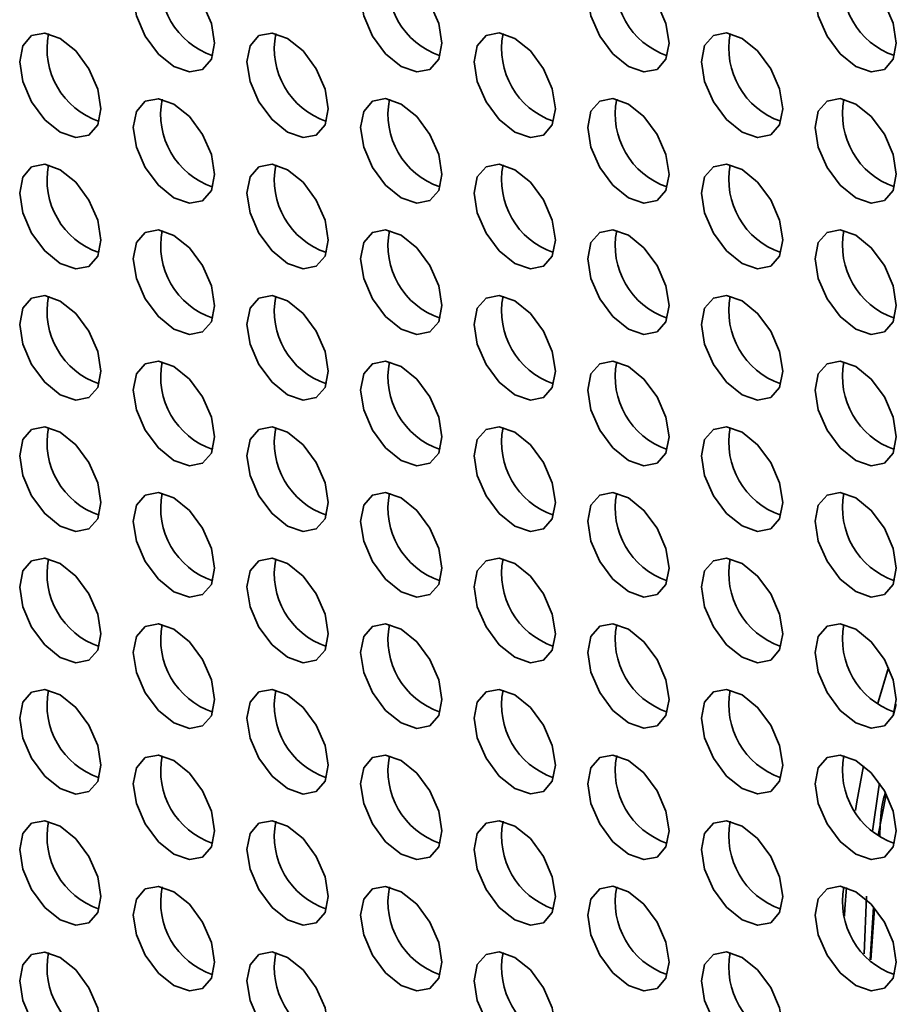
# Model space of a CAD drawing. Header units: millimetres. Extents: x 1 to 1119, y -1 to 863.
# Tile 158 of 211: x 885.78 to 893.42, y 668.9 to 677.47. Entities that reach past the tile are written whole.
import ezdxf

# ---------------------------------------------------------------- set-up
doc = ezdxf.new("R2010")
doc.units = ezdxf.units.MM

msp = doc.modelspace()

# ---------------------------------------------------------------- linework, layer by layer
at = {"color": 7, "linetype": 'Continuous', "lineweight": 35}
for p, q in [((893.3904, 671.4172), (893.4139, 671.5119)), ((893.3262, 670.7269), (893.2588, 670.3743)), ((893.2158, 669.7458), (893.1891, 669.2903)), ((893.193, 669.2871), (893.2259, 669.7325))]:
    msp.add_line(p, q, dxfattribs=at)
at = {"color": 7, "linetype": 'Continuous', "lineweight": 35, "flags": 128}
for points in [[(887.4763, 677.2702), (887.4494, 677.4419), (887.3728, 677.6186), (887.2581, 677.7734), (887.1228, 677.8825), (886.9875, 677.9296), (886.8728, 677.9073), (886.7961, 677.8191), (886.7692, 677.6784), (886.7961, 677.5066), (886.8728, 677.3299), (886.9875, 677.1752), (887.1228, 677.066), (887.2581, 677.019), (887.3728, 677.0412), (887.4494, 677.1295), (887.4763, 677.2702)], [(889.4562, 677.2703), (889.4293, 677.4421), (889.3527, 677.6188), (889.238, 677.7735), (889.1027, 677.8827), (888.9674, 677.9297), (888.8527, 677.9075), (888.776, 677.8193), (888.7491, 677.6786), (888.776, 677.5068), (888.8527, 677.3301), (888.9674, 677.1754), (889.1027, 677.0662), (889.238, 677.0191), (889.3527, 677.0414), (889.4293, 677.1296), (889.4562, 677.2703)], [(891.4361, 677.2705), (891.4092, 677.4423), (891.3326, 677.619), (891.2179, 677.7737), (891.0826, 677.8829), (890.9473, 677.9299), (890.8326, 677.9076), (890.7559, 677.8194), (890.729, 677.6787), (890.7559, 677.507), (890.8326, 677.3303), (890.9473, 677.1755), (891.0826, 677.0664), (891.2179, 677.0193), (891.3326, 677.0416), (891.4092, 677.1298), (891.4361, 677.2705)], [(893.416, 677.2707), (893.3891, 677.4425), (893.3125, 677.6192), (893.1978, 677.7739), (893.0625, 677.8831), (892.9272, 677.9301), (892.8125, 677.9078), (892.7358, 677.8196), (892.7089, 677.6789), (892.7358, 677.5071), (892.8125, 677.3305), (892.9272, 677.1757), (893.0625, 677.0665), (893.1978, 677.0195), (893.3125, 677.0418), (893.3891, 677.13), (893.416, 677.2707)], [(886.4864, 676.6985), (886.4594, 676.8703), (886.3828, 677.047), (886.2681, 677.2017), (886.1328, 677.3109), (885.9975, 677.3579), (885.8828, 677.3356), (885.8062, 677.2474), (885.7793, 677.1067), (885.8062, 676.9349), (885.8828, 676.7582), (885.9975, 676.6035), (886.1328, 676.4943), (886.2681, 676.4473), (886.3828, 676.4696), (886.4594, 676.5578), (886.4864, 676.6985)], [(888.4663, 676.6987), (888.4393, 676.8704), (888.3627, 677.0471), (888.248, 677.2019), (888.1127, 677.311), (887.9774, 677.3581), (887.8627, 677.3358), (887.7861, 677.2476), (887.7592, 677.1069), (887.7861, 676.9351), (887.8627, 676.7584), (887.9774, 676.6037), (888.1127, 676.4945), (888.248, 676.4475), (888.3627, 676.4698), (888.4393, 676.558), (888.4663, 676.6987)], [(890.4462, 676.6989), (890.4192, 676.8706), (890.3426, 677.0473), (890.2279, 677.202), (890.0926, 677.3112), (889.9573, 677.3583), (889.8426, 677.336), (889.766, 677.2478), (889.7391, 677.1071), (889.766, 676.9353), (889.8426, 676.7586), (889.9573, 676.6039), (890.0926, 676.4947), (890.2279, 676.4477), (890.3426, 676.47), (890.4192, 676.5582), (890.4462, 676.6989)], [(892.4261, 676.699), (892.3991, 676.8708), (892.3225, 677.0475), (892.2078, 677.2022), (892.0725, 677.3114), (891.9372, 677.3584), (891.8225, 677.3362), (891.7459, 677.248), (891.719, 677.1072), (891.7459, 676.9355), (891.8225, 676.7588), (891.9372, 676.6041), (892.0725, 676.4949), (892.2078, 676.4479), (892.3225, 676.4701), (892.3991, 676.5583), (892.4261, 676.699)], [(887.4763, 676.127), (887.4494, 676.2988), (887.3728, 676.4755), (887.2581, 676.6302), (887.1228, 676.7394), (886.9875, 676.7864), (886.8728, 676.7641), (886.7961, 676.6759), (886.7692, 676.5352), (886.7961, 676.3634), (886.8728, 676.1867), (886.9875, 676.032), (887.1228, 675.9228), (887.2581, 675.8758), (887.3728, 675.8981), (887.4494, 675.9863), (887.4763, 676.127)], [(889.4562, 676.1272), (889.4293, 676.299), (889.3527, 676.4757), (889.238, 676.6304), (889.1027, 676.7396), (888.9674, 676.7866), (888.8527, 676.7643), (888.776, 676.6761), (888.7491, 676.5354), (888.776, 676.3636), (888.8527, 676.1869), (888.9674, 676.0322), (889.1027, 675.923), (889.238, 675.876), (889.3527, 675.8983), (889.4293, 675.9865), (889.4562, 676.1272)], [(891.4361, 676.1274), (891.4092, 676.2991), (891.3326, 676.4758), (891.2179, 676.6306), (891.0826, 676.7397), (890.9473, 676.7868), (890.8326, 676.7645), (890.7559, 676.6763), (890.729, 676.5356), (890.7559, 676.3638), (890.8326, 676.1871), (890.9473, 676.0324), (891.0826, 675.9232), (891.2179, 675.8762), (891.3326, 675.8985), (891.4092, 675.9867), (891.4361, 676.1274)], [(893.416, 676.1276), (893.3891, 676.2993), (893.3125, 676.476), (893.1978, 676.6307), (893.0625, 676.7399), (892.9272, 676.787), (892.8125, 676.7647), (892.7358, 676.6765), (892.7089, 676.5358), (892.7358, 676.364), (892.8125, 676.1873), (892.9272, 676.0326), (893.0625, 675.9234), (893.1978, 675.8764), (893.3125, 675.8987), (893.3891, 675.9869), (893.416, 676.1276)], [(886.4864, 675.5553), (886.4594, 675.7271), (886.3828, 675.9038), (886.2681, 676.0585), (886.1328, 676.1677), (885.9975, 676.2147), (885.8828, 676.1924), (885.8062, 676.1042), (885.7793, 675.9635), (885.8062, 675.7918), (885.8828, 675.6151), (885.9975, 675.4603), (886.1328, 675.3512), (886.2681, 675.3041), (886.3828, 675.3264), (886.4594, 675.4146), (886.4864, 675.5553)], [(888.4663, 675.5555), (888.4393, 675.7273), (888.3627, 675.904), (888.248, 676.0587), (888.1127, 676.1679), (887.9774, 676.2149), (887.8627, 676.1926), (887.7861, 676.1044), (887.7592, 675.9637), (887.7861, 675.7919), (887.8627, 675.6153), (887.9774, 675.4605), (888.1127, 675.3513), (888.248, 675.3043), (888.3627, 675.3266), (888.4393, 675.4148), (888.4663, 675.5555)], [(890.4462, 675.5557), (890.4192, 675.7275), (890.3426, 675.9042), (890.2279, 676.0589), (890.0926, 676.1681), (889.9573, 676.2151), (889.8426, 676.1928), (889.766, 676.1046), (889.7391, 675.9639), (889.766, 675.7921), (889.8426, 675.6154), (889.9573, 675.4607), (890.0926, 675.3515), (890.2279, 675.3045), (890.3426, 675.3268), (890.4192, 675.415), (890.4462, 675.5557)], [(892.4261, 675.5559), (892.3991, 675.7277), (892.3225, 675.9044), (892.2078, 676.0591), (892.0725, 676.1683), (891.9372, 676.2153), (891.8225, 676.193), (891.7459, 676.1048), (891.719, 675.9641), (891.7459, 675.7923), (891.8225, 675.6156), (891.9372, 675.4609), (892.0725, 675.3517), (892.2078, 675.3047), (892.3225, 675.327), (892.3991, 675.4152), (892.4261, 675.5559)], [(887.4763, 674.9838), (887.4494, 675.1556), (887.3728, 675.3323), (887.2581, 675.487), (887.1228, 675.5962), (886.9875, 675.6432), (886.8728, 675.621), (886.7961, 675.5328), (886.7692, 675.3921), (886.7961, 675.2203), (886.8728, 675.0436), (886.9875, 674.8889), (887.1228, 674.7797), (887.2581, 674.7327), (887.3728, 674.7549), (887.4494, 674.8431), (887.4763, 674.9838)], [(889.4562, 674.984), (889.4293, 675.1558), (889.3527, 675.3325), (889.238, 675.4872), (889.1027, 675.5964), (888.9674, 675.6434), (888.8527, 675.6211), (888.776, 675.5329), (888.7491, 675.3922), (888.776, 675.2205), (888.8527, 675.0438), (888.9674, 674.889), (889.1027, 674.7799), (889.238, 674.7328), (889.3527, 674.7551), (889.4293, 674.8433), (889.4562, 674.984)], [(891.4361, 674.9842), (891.4092, 675.156), (891.3326, 675.3327), (891.2179, 675.4874), (891.0826, 675.5966), (890.9473, 675.6436), (890.8326, 675.6213), (890.7559, 675.5331), (890.729, 675.3924), (890.7559, 675.2206), (890.8326, 675.044), (890.9473, 674.8892), (891.0826, 674.7801), (891.2179, 674.733), (891.3326, 674.7553), (891.4092, 674.8435), (891.4361, 674.9842)], [(893.416, 674.9844), (893.3891, 675.1562), (893.3125, 675.3329), (893.1978, 675.4876), (893.0625, 675.5968), (892.9272, 675.6438), (892.8125, 675.6215), (892.7358, 675.5333), (892.7089, 675.3926), (892.7358, 675.2208), (892.8125, 675.0441), (892.9272, 674.8894), (893.0625, 674.7802), (893.1978, 674.7332), (893.3125, 674.7555), (893.3891, 674.8437), (893.416, 674.9844)], [(886.4864, 674.4122), (886.4594, 674.5839), (886.3828, 674.7606), (886.2681, 674.9154), (886.1328, 675.0245), (885.9975, 675.0716), (885.8828, 675.0493), (885.8062, 674.9611), (885.7793, 674.8204), (885.8062, 674.6486), (885.8828, 674.4719), (885.9975, 674.3172), (886.1328, 674.208), (886.2681, 674.161), (886.3828, 674.1833), (886.4594, 674.2715), (886.4864, 674.4122)], [(888.4663, 674.4124), (888.4393, 674.5841), (888.3627, 674.7608), (888.248, 674.9155), (888.1127, 675.0247), (887.9774, 675.0718), (887.8627, 675.0495), (887.7861, 674.9613), (887.7592, 674.8206), (887.7861, 674.6488), (887.8627, 674.4721), (887.9774, 674.3174), (888.1127, 674.2082), (888.248, 674.1612), (888.3627, 674.1835), (888.4393, 674.2717), (888.4663, 674.4124)], [(890.4462, 674.4125), (890.4192, 674.5843), (890.3426, 674.761), (890.2279, 674.9157), (890.0926, 675.0249), (889.9573, 675.072), (889.8426, 675.0497), (889.766, 674.9615), (889.7391, 674.8208), (889.766, 674.649), (889.8426, 674.4723), (889.9573, 674.3176), (890.0926, 674.2084), (890.2279, 674.1613), (890.3426, 674.1836), (890.4192, 674.2718), (890.4462, 674.4125)], [(892.4261, 674.4127), (892.3991, 674.5845), (892.3225, 674.7612), (892.2078, 674.9159), (892.0725, 675.0251), (891.9372, 675.0721), (891.8225, 675.0498), (891.7459, 674.9616), (891.719, 674.8209), (891.7459, 674.6492), (891.8225, 674.4725), (891.9372, 674.3177), (892.0725, 674.2086), (892.2078, 674.1615), (892.3225, 674.1838), (892.3991, 674.272), (892.4261, 674.4127)], [(887.4763, 673.8407), (887.4494, 674.0125), (887.3728, 674.1892), (887.2581, 674.3439), (887.1228, 674.4531), (886.9875, 674.5001), (886.8728, 674.4778), (886.7961, 674.3896), (886.7692, 674.2489), (886.7961, 674.0771), (886.8728, 673.9004), (886.9875, 673.7457), (887.1228, 673.6365), (887.2581, 673.5895), (887.3728, 673.6118), (887.4494, 673.7), (887.4763, 673.8407)], [(889.4562, 673.8409), (889.4293, 674.0127), (889.3527, 674.1893), (889.238, 674.3441), (889.1027, 674.4532), (888.9674, 674.5003), (888.8527, 674.478), (888.776, 674.3898), (888.7491, 674.2491), (888.776, 674.0773), (888.8527, 673.9006), (888.9674, 673.7459), (889.1027, 673.6367), (889.238, 673.5897), (889.3527, 673.612), (889.4293, 673.7002), (889.4562, 673.8409)], [(891.4361, 673.8411), (891.4092, 674.0128), (891.3326, 674.1895), (891.2179, 674.3443), (891.0826, 674.4534), (890.9473, 674.5005), (890.8326, 674.4782), (890.7559, 674.39), (890.729, 674.2493), (890.7559, 674.0775), (890.8326, 673.9008), (890.9473, 673.7461), (891.0826, 673.6369), (891.2179, 673.5899), (891.3326, 673.6122), (891.4092, 673.7004), (891.4361, 673.8411)], [(893.416, 673.8412), (893.3891, 674.013), (893.3125, 674.1897), (893.1978, 674.3444), (893.0625, 674.4536), (892.9272, 674.5006), (892.8125, 674.4784), (892.7358, 674.3902), (892.7089, 674.2495), (892.7358, 674.0777), (892.8125, 673.901), (892.9272, 673.7463), (893.0625, 673.6371), (893.1978, 673.59), (893.3125, 673.6123), (893.3891, 673.7005), (893.416, 673.8412)], [(886.4864, 673.269), (886.4594, 673.4408), (886.3828, 673.6175), (886.2681, 673.7722), (886.1328, 673.8814), (885.9975, 673.9284), (885.8828, 673.9061), (885.8062, 673.8179), (885.7793, 673.6772), (885.8062, 673.5054), (885.8828, 673.3287), (885.9975, 673.174), (886.1328, 673.0649), (886.2681, 673.0178), (886.3828, 673.0401), (886.4594, 673.1283), (886.4864, 673.269)], [(888.4663, 673.2692), (888.4393, 673.441), (888.3627, 673.6177), (888.248, 673.7724), (888.1127, 673.8816), (887.9774, 673.9286), (887.8627, 673.9063), (887.7861, 673.8181), (887.7592, 673.6774), (887.7861, 673.5056), (887.8627, 673.3289), (887.9774, 673.1742), (888.1127, 673.065), (888.248, 673.018), (888.3627, 673.0403), (888.4393, 673.1285), (888.4663, 673.2692)], [(890.4462, 673.2694), (890.4192, 673.4412), (890.3426, 673.6179), (890.2279, 673.7726), (890.0926, 673.8818), (889.9573, 673.9288), (889.8426, 673.9065), (889.766, 673.8183), (889.7391, 673.6776), (889.766, 673.5058), (889.8426, 673.3291), (889.9573, 673.1744), (890.0926, 673.0652), (890.2279, 673.0182), (890.3426, 673.0405), (890.4192, 673.1287), (890.4462, 673.2694)], [(892.4261, 673.2696), (892.3991, 673.4414), (892.3225, 673.618), (892.2078, 673.7728), (892.0725, 673.8819), (891.9372, 673.929), (891.8225, 673.9067), (891.7459, 673.8185), (891.719, 673.6778), (891.7459, 673.506), (891.8225, 673.3293), (891.9372, 673.1746), (892.0725, 673.0654), (892.2078, 673.0184), (892.3225, 673.0407), (892.3991, 673.1289), (892.4261, 673.2696)], [(887.4763, 672.6975), (887.4494, 672.8693), (887.3728, 673.046), (887.2581, 673.2007), (887.1228, 673.3099), (886.9875, 673.3569), (886.8728, 673.3346), (886.7961, 673.2464), (886.7692, 673.1057), (886.7961, 672.934), (886.8728, 672.7573), (886.9875, 672.6025), (887.1228, 672.4934), (887.2581, 672.4463), (887.3728, 672.4686), (887.4494, 672.5568), (887.4763, 672.6975)], [(889.4562, 672.6977), (889.4293, 672.8695), (889.3527, 673.0462), (889.238, 673.2009), (889.1027, 673.3101), (888.9674, 673.3571), (888.8527, 673.3348), (888.776, 673.2466), (888.7491, 673.1059), (888.776, 672.9341), (888.8527, 672.7575), (888.9674, 672.6027), (889.1027, 672.4935), (889.238, 672.4465), (889.3527, 672.4688), (889.4293, 672.557), (889.4562, 672.6977)], [(891.4361, 672.6979), (891.4092, 672.8697), (891.3326, 673.0464), (891.2179, 673.2011), (891.0826, 673.3103), (890.9473, 673.3573), (890.8326, 673.335), (890.7559, 673.2468), (890.729, 673.1061), (890.7559, 672.9343), (890.8326, 672.7576), (890.9473, 672.6029), (891.0826, 672.4937), (891.2179, 672.4467), (891.3326, 672.469), (891.4092, 672.5572), (891.4361, 672.6979)], [(893.416, 672.6981), (893.3891, 672.8699), (893.3125, 673.0466), (893.1978, 673.2013), (893.0625, 673.3105), (892.9272, 673.3575), (892.8125, 673.3352), (892.7358, 673.247), (892.7089, 673.1063), (892.7358, 672.9345), (892.8125, 672.7578), (892.9272, 672.6031), (893.0625, 672.4939), (893.1978, 672.4469), (893.3125, 672.4692), (893.3891, 672.5574), (893.416, 672.6981)], [(886.4864, 672.1259), (886.4594, 672.2976), (886.3828, 672.4743), (886.2681, 672.6291), (886.1328, 672.7382), (885.9975, 672.7853), (885.8828, 672.763), (885.8062, 672.6748), (885.7793, 672.5341), (885.8062, 672.3623), (885.8828, 672.1856), (885.9975, 672.0309), (886.1328, 671.9217), (886.2681, 671.8747), (886.3828, 671.8969), (886.4594, 671.9852), (886.4864, 672.1259)], [(888.4663, 672.126), (888.4393, 672.2978), (888.3627, 672.4745), (888.248, 672.6292), (888.1127, 672.7384), (887.9774, 672.7854), (887.8627, 672.7632), (887.7861, 672.675), (887.7592, 672.5343), (887.7861, 672.3625), (887.8627, 672.1858), (887.9774, 672.0311), (888.1127, 671.9219), (888.248, 671.8748), (888.3627, 671.8971), (888.4393, 671.9853), (888.4663, 672.126)], [(890.4462, 672.1262), (890.4192, 672.298), (890.3426, 672.4747), (890.2279, 672.6294), (890.0926, 672.7386), (889.9573, 672.7856), (889.8426, 672.7633), (889.766, 672.6751), (889.7391, 672.5344), (889.766, 672.3627), (889.8426, 672.186), (889.9573, 672.0313), (890.0926, 671.9221), (890.2279, 671.875), (890.3426, 671.8973), (890.4192, 671.9855), (890.4462, 672.1262)], [(892.4261, 672.1264), (892.3991, 672.2982), (892.3225, 672.4749), (892.2078, 672.6296), (892.0725, 672.7388), (891.9372, 672.7858), (891.8225, 672.7635), (891.7459, 672.6753), (891.719, 672.5346), (891.7459, 672.3628), (891.8225, 672.1862), (891.9372, 672.0314), (892.0725, 671.9222), (892.2078, 671.8752), (892.3225, 671.8975), (892.3991, 671.9857), (892.4261, 672.1264)], [(887.4763, 671.5544), (887.4494, 671.7261), (887.3728, 671.9028), (887.2581, 672.0576), (887.1228, 672.1667), (886.9875, 672.2138), (886.8728, 672.1915), (886.7961, 672.1033), (886.7692, 671.9626), (886.7961, 671.7908), (886.8728, 671.6141), (886.9875, 671.4594), (887.1228, 671.3502), (887.2581, 671.3032), (887.3728, 671.3255), (887.4494, 671.4137), (887.4763, 671.5544)], [(889.4562, 671.5546), (889.4293, 671.7263), (889.3527, 671.903), (889.238, 672.0578), (889.1027, 672.1669), (888.9674, 672.214), (888.8527, 672.1917), (888.776, 672.1035), (888.7491, 671.9628), (888.776, 671.791), (888.8527, 671.6143), (888.9674, 671.4596), (889.1027, 671.3504), (889.238, 671.3034), (889.3527, 671.3256), (889.4293, 671.4139), (889.4562, 671.5546)], [(891.4361, 671.5547), (891.4092, 671.7265), (891.3326, 671.9032), (891.2179, 672.0579), (891.0826, 672.1671), (890.9473, 672.2141), (890.8326, 672.1919), (890.7559, 672.1037), (890.729, 671.9629), (890.7559, 671.7912), (890.8326, 671.6145), (890.9473, 671.4598), (891.0826, 671.3506), (891.2179, 671.3036), (891.3326, 671.3258), (891.4092, 671.414), (891.4361, 671.5547)], [(893.416, 671.5549), (893.3891, 671.7267), (893.3125, 671.9034), (893.1978, 672.0581), (893.0625, 672.1673), (892.9272, 672.2143), (892.8125, 672.192), (892.7358, 672.1038), (892.7089, 671.9631), (892.7358, 671.7914), (892.8125, 671.6147), (892.9272, 671.4599), (893.0625, 671.3508), (893.1978, 671.3037), (893.3125, 671.326), (893.3891, 671.4142), (893.416, 671.5549)], [(893.3486, 671.8337), (893.2592, 671.5313), (893.2548, 671.515)], [(886.4864, 670.9827), (886.4594, 671.1545), (886.3828, 671.3312), (886.2681, 671.4859), (886.1328, 671.5951), (885.9975, 671.6421), (885.8828, 671.6198), (885.8062, 671.5316), (885.7793, 671.3909), (885.8062, 671.2191), (885.8828, 671.0424), (885.9975, 670.8877), (886.1328, 670.7785), (886.2681, 670.7315), (886.3828, 670.7538), (886.4594, 670.842), (886.4864, 670.9827)], [(888.4663, 670.9829), (888.4393, 671.1547), (888.3627, 671.3314), (888.248, 671.4861), (888.1127, 671.5953), (887.9774, 671.6423), (887.8627, 671.62), (887.7861, 671.5318), (887.7592, 671.3911), (887.7861, 671.2193), (887.8627, 671.0426), (887.9774, 670.8879), (888.1127, 670.7787), (888.248, 670.7317), (888.3627, 670.754), (888.4393, 670.8422), (888.4663, 670.9829)], [(890.4462, 670.9831), (890.4192, 671.1548), (890.3426, 671.3315), (890.2279, 671.4863), (890.0926, 671.5954), (889.9573, 671.6425), (889.8426, 671.6202), (889.766, 671.532), (889.7391, 671.3913), (889.766, 671.2195), (889.8426, 671.0428), (889.9573, 670.8881), (890.0926, 670.7789), (890.2279, 670.7319), (890.3426, 670.7542), (890.4192, 670.8424), (890.4462, 670.9831)], [(892.4261, 670.9833), (892.3991, 671.155), (892.3225, 671.3317), (892.2078, 671.4864), (892.0725, 671.5956), (891.9372, 671.6427), (891.8225, 671.6204), (891.7459, 671.5322), (891.719, 671.3915), (891.7459, 671.2197), (891.8225, 671.043), (891.9372, 670.8883), (892.0725, 670.7791), (892.2078, 670.7321), (892.3225, 670.7544), (892.3991, 670.8426), (892.4261, 670.9833)], [(887.4763, 670.4112), (887.4494, 670.583), (887.3728, 670.7597), (887.2581, 670.9144), (887.1228, 671.0236), (886.9875, 671.0706), (886.8728, 671.0483), (886.7961, 670.9601), (886.7692, 670.8194), (886.7961, 670.6476), (886.8728, 670.471), (886.9875, 670.3162), (887.1228, 670.207), (887.2581, 670.16), (887.3728, 670.1823), (887.4494, 670.2705), (887.4763, 670.4112)], [(889.4562, 670.4114), (889.4293, 670.5832), (889.3527, 670.7599), (889.238, 670.9146), (889.1027, 671.0238), (888.9674, 671.0708), (888.8527, 671.0485), (888.776, 670.9603), (888.7491, 670.8196), (888.776, 670.6478), (888.8527, 670.4711), (888.9674, 670.3164), (889.1027, 670.2072), (889.238, 670.1602), (889.3527, 670.1825), (889.4293, 670.2707), (889.4562, 670.4114)], [(891.4361, 670.4116), (891.4092, 670.5834), (891.3326, 670.7601), (891.2179, 670.9148), (891.0826, 671.024), (890.9473, 671.071), (890.8326, 671.0487), (890.7559, 670.9605), (890.729, 670.8198), (890.7559, 670.648), (890.8326, 670.4713), (890.9473, 670.3166), (891.0826, 670.2074), (891.2179, 670.1604), (891.3326, 670.1827), (891.4092, 670.2709), (891.4361, 670.4116)], [(893.416, 670.4118), (893.3891, 670.5835), (893.3125, 670.7602), (893.1978, 670.915), (893.0625, 671.0241), (892.9272, 671.0712), (892.8125, 671.0489), (892.7358, 670.9607), (892.7089, 670.82), (892.7358, 670.6482), (892.8125, 670.4715), (892.9272, 670.3168), (893.0625, 670.2076), (893.1978, 670.1606), (893.3125, 670.1829), (893.3891, 670.2711), (893.416, 670.4118)], [(893.1292, 670.9783), (893.0724, 670.6633), (893.0604, 670.587)], [(893.2095, 670.4079), (893.261, 670.7722), (893.27, 670.8266)], [(886.4864, 669.8395), (886.4594, 670.0113), (886.3828, 670.188), (886.2681, 670.3427), (886.1328, 670.4519), (885.9975, 670.4989), (885.8828, 670.4767), (885.8062, 670.3885), (885.7793, 670.2477), (885.8062, 670.076), (885.8828, 669.8993), (885.9975, 669.7446), (886.1328, 669.6354), (886.2681, 669.5884), (886.3828, 669.6106), (886.4594, 669.6988), (886.4864, 669.8395)], [(888.4663, 669.8397), (888.4393, 670.0115), (888.3627, 670.1882), (888.248, 670.3429), (888.1127, 670.4521), (887.9774, 670.4991), (887.8627, 670.4768), (887.7861, 670.3886), (887.7592, 670.2479), (887.7861, 670.0762), (887.8627, 669.8995), (887.9774, 669.7447), (888.1127, 669.6356), (888.248, 669.5885), (888.3627, 669.6108), (888.4393, 669.699), (888.4663, 669.8397)], [(890.4462, 669.8399), (890.4192, 670.0117), (890.3426, 670.1884), (890.2279, 670.3431), (890.0926, 670.4523), (889.9573, 670.4993), (889.8426, 670.477), (889.766, 670.3888), (889.7391, 670.2481), (889.766, 670.0763), (889.8426, 669.8997), (889.9573, 669.7449), (890.0926, 669.6358), (890.2279, 669.5887), (890.3426, 669.611), (890.4192, 669.6992), (890.4462, 669.8399)], [(892.4261, 669.8401), (892.3991, 670.0119), (892.3225, 670.1886), (892.2078, 670.3433), (892.0725, 670.4525), (891.9372, 670.4995), (891.8225, 670.4772), (891.7459, 670.389), (891.719, 670.2483), (891.7459, 670.0765), (891.8225, 669.8998), (891.9372, 669.7451), (892.0725, 669.6359), (892.2078, 669.5889), (892.3225, 669.6112), (892.3991, 669.6994), (892.4261, 669.8401)], [(887.4763, 669.2681), (887.4494, 669.4398), (887.3728, 669.6165), (887.2581, 669.7712), (887.1228, 669.8804), (886.9875, 669.9275), (886.8728, 669.9052), (886.7961, 669.817), (886.7692, 669.6763), (886.7961, 669.5045), (886.8728, 669.3278), (886.9875, 669.1731), (887.1228, 669.0639), (887.2581, 669.0169), (887.3728, 669.0392), (887.4494, 669.1274), (887.4763, 669.2681)], [(889.4562, 669.2682), (889.4293, 669.44), (889.3527, 669.6167), (889.238, 669.7714), (889.1027, 669.8806), (888.9674, 669.9276), (888.8527, 669.9054), (888.776, 669.8172), (888.7491, 669.6765), (888.776, 669.5047), (888.8527, 669.328), (888.9674, 669.1733), (889.1027, 669.0641), (889.238, 669.0171), (889.3527, 669.0393), (889.4293, 669.1275), (889.4562, 669.2682)], [(891.4361, 669.2684), (891.4092, 669.4402), (891.3326, 669.6169), (891.2179, 669.7716), (891.0826, 669.8808), (890.9473, 669.9278), (890.8326, 669.9055), (890.7559, 669.8173), (890.729, 669.6766), (890.7559, 669.5049), (890.8326, 669.3282), (890.9473, 669.1734), (891.0826, 669.0643), (891.2179, 669.0172), (891.3326, 669.0395), (891.4092, 669.1277), (891.4361, 669.2684)], [(893.416, 669.2686), (893.3891, 669.4404), (893.3125, 669.6171), (893.1978, 669.7718), (893.0625, 669.881), (892.9272, 669.928), (892.8125, 669.9057), (892.7358, 669.8175), (892.7089, 669.6768), (892.7358, 669.505), (892.8125, 669.3284), (892.9272, 669.1736), (893.0625, 669.0645), (893.1978, 669.0174), (893.3125, 669.0397), (893.3891, 669.1279), (893.416, 669.2686)], [(892.9819, 669.9168), (892.9681, 669.7314), (892.9642, 669.6677)], [(893.1355, 669.3402), (893.1567, 669.8403), (893.1568, 669.8423)], [(886.4864, 668.6964), (886.4594, 668.8682), (886.3828, 669.0449), (886.2681, 669.1996), (886.1328, 669.3088), (885.9975, 669.3558), (885.8828, 669.3335), (885.8062, 669.2453), (885.7793, 669.1046), (885.8062, 668.9328), (885.8828, 668.7561), (885.9975, 668.6014), (886.1328, 668.4922), (886.2681, 668.4452), (886.3828, 668.4675), (886.4594, 668.5557), (886.4864, 668.6964)], [(888.4663, 668.6966), (888.4393, 668.8684), (888.3627, 669.045), (888.248, 669.1998), (888.1127, 669.3089), (887.9774, 669.356), (887.8627, 669.3337), (887.7861, 669.2455), (887.7592, 669.1048), (887.7861, 668.933), (887.8627, 668.7563), (887.9774, 668.6016), (888.1127, 668.4924), (888.248, 668.4454), (888.3627, 668.4677), (888.4393, 668.5559), (888.4663, 668.6966)], [(890.4462, 668.6968), (890.4192, 668.8685), (890.3426, 669.0452), (890.2279, 669.1999), (890.0926, 669.3091), (889.9573, 669.3562), (889.8426, 669.3339), (889.766, 669.2457), (889.7391, 669.105), (889.766, 668.9332), (889.8426, 668.7565), (889.9573, 668.6018), (890.0926, 668.4926), (890.2279, 668.4456), (890.3426, 668.4679), (890.4192, 668.5561), (890.4462, 668.6968)], [(892.4261, 668.6969), (892.3991, 668.8687), (892.3225, 669.0454), (892.2078, 669.2001), (892.0725, 669.3093), (891.9372, 669.3563), (891.8225, 669.3341), (891.7459, 669.2459), (891.719, 669.1052), (891.7459, 668.9334), (891.8225, 668.7567), (891.9372, 668.602), (892.0725, 668.4928), (892.2078, 668.4457), (892.3225, 668.468), (892.3991, 668.5562), (892.4261, 668.6969)]]:
    msp.add_lwpolyline(points, dxfattribs=at)
at = {"color": 7, "linetype": 'Continuous', "lineweight": 35}
for centre, start, end in [((887.6775, 677.7945), 168.83703, 251.15767), ((889.6574, 677.7947), 168.83723, 251.15748), ((891.6373, 677.7949), 168.83707, 251.15735), ((893.6171, 677.795), 168.83641, 251.15829), ((886.6875, 677.2228), 168.8364, 251.1583), ((888.6674, 677.223), 168.83704, 251.15766), ((890.6473, 677.2232), 168.8372, 251.15749), ((892.6272, 677.2234), 168.83714, 251.1573), ((887.6774, 676.6513), 168.83639, 251.15831), ((889.6574, 676.6515), 168.83705, 251.15766), ((891.6373, 676.6517), 168.83718, 251.1575), ((893.6172, 676.6519), 168.83712, 251.15732), ((886.6875, 676.0797), 168.83707, 251.15737), ((888.6674, 676.0798), 168.8364, 251.15831), ((890.6473, 676.08), 168.83702, 251.15767), ((892.6272, 676.0802), 168.83725, 251.15744), ((887.6775, 675.5082), 168.83706, 251.15738), ((889.6573, 675.5084), 168.8364, 251.1583), ((891.6373, 675.5085), 168.83701, 251.15767), ((893.6172, 675.5087), 168.83723, 251.15747), ((886.6875, 674.9365), 168.83723, 251.15748), ((888.6674, 674.9367), 168.83707, 251.15737), ((890.6473, 674.9369), 168.83638, 251.15832), ((892.6272, 674.9371), 168.83708, 251.15762), ((887.6775, 674.365), 168.83721, 251.15749), ((889.6574, 674.3652), 168.83707, 251.15737), ((891.6372, 674.3654), 168.83636, 251.15832), ((893.6172, 674.3656), 168.83705, 251.15764), ((886.6875, 673.7933), 168.83705, 251.15766), ((888.6674, 673.7935), 168.83722, 251.15748), ((890.6473, 673.7937), 168.83705, 251.15739), ((892.6272, 673.7939), 168.83643, 251.15827), ((887.6775, 673.2219), 168.83703, 251.15767), ((889.6574, 673.222), 168.83723, 251.15748), ((891.6373, 673.2222), 168.83703, 251.15739), ((893.6171, 673.2224), 168.83641, 251.15829), ((886.6875, 672.6502), 168.83705, 251.15766), ((888.6674, 672.6504), 168.83704, 251.15766), ((890.6473, 672.6506), 168.8372, 251.15749), ((892.6272, 672.6507), 168.8371, 251.15733), ((887.6775, 672.0787), 168.83703, 251.15767), ((889.6574, 672.0789), 168.83705, 251.15766), ((891.6373, 672.0791), 168.83718, 251.1575), ((893.6172, 672.0793), 168.83708, 251.15736), ((886.6875, 671.507), 168.83707, 251.15737), ((888.6674, 671.5072), 168.83704, 251.15766), ((890.6473, 671.5074), 168.83702, 251.15767), ((892.6272, 671.5076), 168.83725, 251.15744), ((887.6775, 670.9355), 168.83706, 251.15738), ((889.6574, 670.9357), 168.83705, 251.15766), ((891.6373, 670.9359), 168.83701, 251.15767), ((893.6172, 670.9361), 168.83723, 251.15747), ((886.6875, 670.3639), 168.83711, 251.15733), ((888.6674, 670.3641), 168.83707, 251.15737), ((890.6473, 670.3642), 168.83702, 251.15767), ((892.6272, 670.3644), 168.83708, 251.15762), ((887.6775, 669.7924), 168.8371, 251.15734), ((889.6574, 669.7926), 168.83707, 251.15737), ((891.6373, 669.7928), 168.83701, 251.15767), ((893.6172, 669.7929), 168.83705, 251.15764), ((886.6875, 669.2207), 168.83705, 251.15766), ((888.6674, 669.2209), 168.83711, 251.15734), ((890.6473, 669.2211), 168.83705, 251.15739), ((892.6272, 669.2213), 168.83708, 251.15762)]:
    msp.add_arc(centre, 0.67, start, end, dxfattribs=at)
msp.add_open_spline([(893.2725, 670.3626), (893.2746, 670.4572), (893.2777, 670.5935), (893.3095, 670.7078), (893.3192, 670.7428)], degree=3, knots=[0, 0, 0, 0, 0.69391, 1, 1, 1, 1], dxfattribs=at)

doc.saveas('drawing.dxf')
